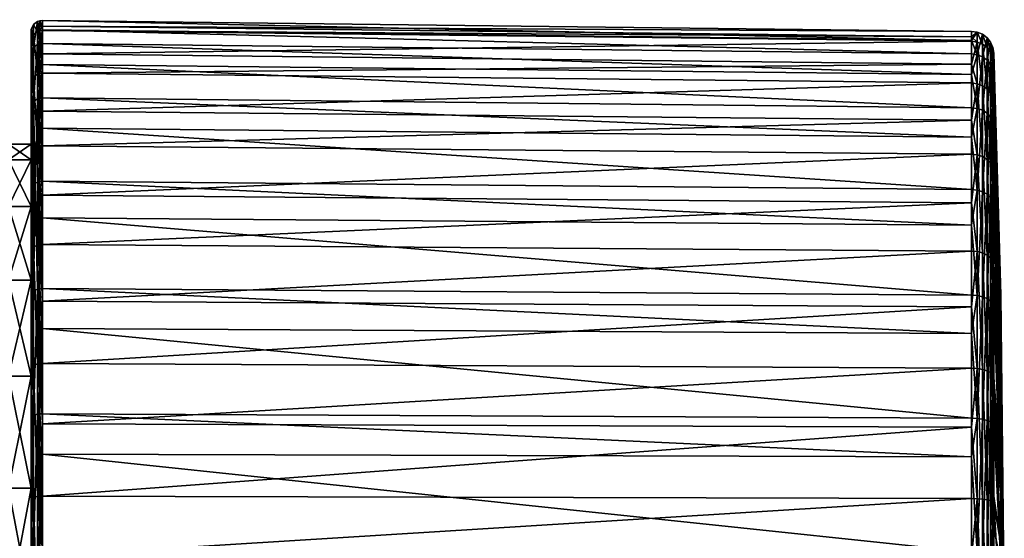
# Model space of a CAD drawing. Extents: x -0.143 to 0.143, y -0.081 to 0.085.
# Tile 49 of 49: x 0.1 to 0.143, y 0.031 to 0.054. Entities that reach past the tile are written whole.
import ezdxf

# ---------------------------------------------------------------- set-up
doc = ezdxf.new("R2010")
doc.units = 0
doc.layers.add('mesh', color=7, linetype='CONTINUOUS')

msp = doc.modelspace()

# ---------------------------------------------------------------- meshes
at = {"layer": 'mesh'}
mesh = msp.add_polyface(dxfattribs=at)
corners = [(0.1004, 0.047303, 0.00821), (0.0994, 0.048002, 0.013515), (0.0994, 0.047303, 0.00821), (0.1004, 0.048002, 0.013515), (0.0994, 0.047303, 0.018821), (0.1004, 0.047303, 0.018821), (0.0994, 0.050018, 0.026515), (0.084859, 0.04998, 0.026493), (0.086567, 0.050737, 0.025183), (0.08315, 0.049223, -0.000774), (0.0994, 0.050018, 0.000515), (0.084859, 0.04998, 0.000537), (0.0994, 0.045887, -0.004869), (0.081228, 0.048568, -0.001723), (0.0994, 0.045887, 0.0319), (0.08315, 0.049223, 0.027805), (0.081229, 0.048569, 0.028753), (0.0994, 0.052616, 0.020245), (0.090139, 0.05272, 0.019842), (0.090838, 0.053149, 0.017786), (0.089942, 0.052604, 0.020241), (0.089189, 0.052158, 0.021765), (0.0994, 0.052616, 0.006786), (0.090838, 0.053149, 0.009245), (0.09014, 0.052721, 0.007192), (0.0994, 0.053502, 0.013515), (0.091256, 0.053411, 0.011341), (0.086567, 0.050737, 0.001848), (0.089189, 0.052158, 0.005265), (0.089942, 0.052604, 0.00679), (0.0994, 0.045255, 0.023765), (0.1004, 0.05297, 0.014693), (0.100413, 0.053082, 0.014698), (0.1004, 0.051977, 0.020654), (0.1004, 0.052531, 0.008666), (0.100413, 0.052641, 0.008644), (0.1004, 0.050687, 0.002911), (0.100413, 0.050788, 0.002864), (0.1004, 0.045255, 0.003265), (0.100413, 0.049706, 0.02627), (0.1004, 0.041997, -0.00098), (0.100413, 0.047627, -0.002318)]
mesh.append_faces([[corners[k] for k in face] for face in [(0, 1, 2, 2), (3, 1, 0, 0), (3, 4, 1, 1), (5, 4, 3, 3), (6, 7, 8, 8), (9, 10, 11, 11), (9, 12, 10, 10), (13, 12, 9, 9), (14, 7, 6, 6), (14, 15, 7, 7), (16, 15, 14, 14), (17, 18, 19, 19), (17, 20, 18, 18), (6, 20, 17, 17), (6, 21, 20, 20), (8, 21, 6, 6), (22, 23, 24, 24), (25, 26, 22, 22), (10, 27, 11, 11), (10, 28, 27, 27), (22, 28, 10, 10), (22, 29, 28, 28), (24, 29, 22, 22), (2, 22, 10, 10), (1, 22, 2, 2), (1, 25, 22, 22), (4, 25, 1, 1), (4, 17, 25, 25), (30, 17, 4, 4), (30, 6, 17, 17), (31, 32, 33, 33), (34, 35, 31, 31), (36, 37, 34, 34), (3, 33, 5, 5), (3, 31, 33, 33), (0, 31, 3, 3), (0, 34, 31, 31), (38, 34, 0, 0), (38, 36, 34, 34), (5, 33, 39, 39), (40, 41, 36, 36)]])
mesh = msp.add_polyface(dxfattribs=at)
corners = [(0.100686, 0.046327, 0.031372), (0.100793, 0.050032, 0.026458), (0.100793, 0.046353, 0.031397), (0.1004, 0.051977, 0.020654), (0.100413, 0.053082, 0.014698), (0.100413, 0.052084, 0.020686), (0.1004, 0.05297, 0.014693), (0.100413, 0.052641, 0.008644), (0.1004, 0.052531, 0.008666), (0.100413, 0.050788, 0.002864), (0.100686, 0.050001, 0.02644), (0.100793, 0.052446, 0.020791), (0.100686, 0.052411, 0.020781), (0.100793, 0.053458, 0.014716), (0.100686, 0.053421, 0.014714), (0.100793, 0.053011, 0.008573), (0.100686, 0.052975, 0.00858), (0.100793, 0.051131, 0.002707), (0.100686, 0.051098, 0.002723), (0.100793, 0.047923, -0.002551), (0.100686, 0.047894, -0.002528), (0.10059, 0.046284, 0.031332), (0.10051, 0.049881, 0.026371), (0.10051, 0.052278, 0.020742), (0.10051, 0.053283, 0.014708), (0.10051, 0.052839, 0.008606), (0.10051, 0.050972, 0.00278), (0.10051, 0.047785, -0.002442), (0.10045, 0.046157, 0.031212), (0.100413, 0.049706, 0.02627), (0.100413, 0.047627, -0.002318), (0.1004, 0.050687, 0.002911)]
mesh.append_faces([[corners[k] for k in face] for face in [(0, 1, 2, 2), (3, 4, 5, 5), (6, 7, 4, 4), (8, 9, 7, 7), (10, 1, 0, 0), (10, 11, 1, 1), (12, 11, 10, 10), (12, 13, 11, 11), (14, 13, 12, 12), (14, 15, 13, 13), (16, 15, 14, 14), (16, 17, 15, 15), (18, 17, 16, 16), (18, 19, 17, 17), (20, 19, 18, 18), (21, 10, 0, 0), (22, 10, 21, 21), (22, 12, 10, 10), (23, 12, 22, 22), (23, 14, 12, 12), (24, 14, 23, 23), (24, 16, 14, 14), (25, 16, 24, 24), (25, 18, 16, 16), (26, 18, 25, 25), (26, 20, 18, 18), (27, 20, 26, 26), (28, 22, 21, 21), (29, 22, 28, 28), (29, 23, 22, 22), (5, 23, 29, 29), (5, 24, 23, 23), (4, 24, 5, 5), (4, 25, 24, 24), (7, 25, 4, 4), (7, 26, 25, 25), (9, 26, 7, 7), (9, 27, 26, 26), (30, 27, 9, 9), (3, 5, 29, 29), (31, 30, 9, 9)]])
mesh = msp.add_polyface(dxfattribs=at)
corners = [(0.100793, 0.050032, 0.026458), (0.100793, 0.052446, 0.020791), (0.100905, 0.051524, 0.022985), (0.100905, 0.048704, 0.028261), (0.100793, 0.046353, 0.031397), (0.100905, 0.050043, 0.026464), (0.100793, 0.053458, 0.014716), (0.100793, 0.053011, 0.008573), (0.100905, 0.053215, 0.011224), (0.100905, 0.052457, 0.020794), (0.100905, 0.053055, 0.017203), (0.100905, 0.053469, 0.014716), (0.100793, 0.051131, 0.002707), (0.100793, 0.047923, -0.002551), (0.100905, 0.049464, -0.000047), (0.100905, 0.053022, 0.00857), (0.100905, 0.051996, 0.00537), (0.100905, 0.051141, 0.002703), (0.100905, 0.047932, -0.002558), (0.100905, 0.045754, -0.004736), (0.141951, 0.049056, 0.000204), (0.141951, 0.047555, -0.002258), (0.141951, 0.050706, 0.002909), (0.141951, 0.051542, 0.005521), (0.141951, 0.052551, 0.008672), (0.141951, 0.052738, 0.011267), (0.141951, 0.052987, 0.014709), (0.141951, 0.052581, 0.017134), (0.141951, 0.051989, 0.020678), (0.141951, 0.051079, 0.022809), (0.141951, 0.049613, 0.026244), (0.141951, 0.048311, 0.027988), (0.141951, 0.045993, 0.031093), (0.100905, 0.046362, 0.031405)]
mesh.append_faces([[corners[k] for k in face] for face in [(0, 1, 2, 2), (0, 3, 4, 4), (0, 5, 3, 3), (2, 5, 0, 0), (6, 7, 8, 8), (1, 9, 2, 2), (1, 10, 9, 9), (6, 10, 1, 1), (6, 11, 10, 10), (8, 11, 6, 6), (12, 13, 14, 14), (7, 15, 8, 8), (7, 16, 15, 15), (12, 16, 7, 7), (12, 17, 16, 16), (14, 17, 12, 12), (13, 18, 14, 14), (13, 19, 18, 18), (20, 18, 21, 21), (20, 14, 18, 18), (22, 14, 20, 20), (22, 17, 14, 14), (23, 17, 22, 22), (23, 16, 17, 17), (24, 16, 23, 23), (24, 15, 16, 16), (25, 15, 24, 24), (25, 8, 15, 15), (26, 8, 25, 25), (26, 11, 8, 8), (27, 11, 26, 26), (27, 10, 11, 11), (28, 10, 27, 27), (28, 9, 10, 10), (29, 9, 28, 28), (29, 2, 9, 9), (30, 2, 29, 29), (30, 5, 2, 2), (31, 5, 30, 30), (31, 3, 5, 5), (32, 3, 31, 31), (32, 33, 3, 3)]])
mesh = msp.add_polyface(dxfattribs=at)
corners = [(0.142201, 0.052516, 0.008679), (0.141951, 0.052551, 0.008672), (0.141951, 0.051542, 0.005521), (0.142201, 0.052952, 0.014707), (0.141951, 0.052987, 0.014709), (0.141951, 0.052738, 0.011267), (0.142201, 0.051955, 0.020668), (0.141951, 0.051989, 0.020678), (0.141951, 0.052581, 0.017134), (0.142895, 0.051851, 0.008808), (0.142936, 0.051606, 0.008855), (0.142936, 0.051995, 0.014233), (0.142895, 0.052275, 0.014675), (0.142936, 0.052026, 0.014664), (0.142936, 0.051157, 0.01986), (0.141951, 0.051079, 0.022809), (0.142201, 0.049582, 0.026226), (0.142434, 0.051862, 0.020641), (0.142636, 0.051716, 0.020598), (0.142434, 0.049499, 0.026178), (0.142793, 0.051526, 0.020542), (0.142636, 0.049367, 0.026102), (0.142434, 0.052855, 0.014702), (0.142636, 0.052703, 0.014695), (0.142793, 0.052505, 0.014686), (0.142895, 0.051305, 0.020477), (0.142936, 0.051065, 0.020408), (0.142434, 0.052421, 0.008698), (0.142636, 0.052272, 0.008726), (0.142793, 0.052078, 0.008764), (0.142201, 0.050673, 0.002923), (0.142434, 0.050585, 0.002964), (0.142636, 0.050447, 0.003027), (0.142793, 0.050267, 0.003109), (0.142895, 0.050057, 0.003205), (0.142936, 0.051512, 0.008561)]
mesh.append_faces([[corners[k] for k in face] for face in [(0, 1, 2, 2), (3, 4, 5, 5), (6, 7, 8, 8), (9, 10, 11, 11), (12, 13, 14, 14), (6, 15, 7, 7), (6, 16, 15, 15), (17, 16, 6, 6), (18, 19, 17, 17), (20, 21, 18, 18), (3, 8, 4, 4), (3, 6, 8, 8), (22, 6, 3, 3), (22, 17, 6, 6), (23, 17, 22, 22), (23, 18, 17, 17), (24, 18, 23, 23), (24, 20, 18, 18), (12, 20, 24, 24), (12, 25, 20, 20), (14, 25, 12, 12), (14, 26, 25, 25), (0, 5, 1, 1), (0, 3, 5, 5), (27, 3, 0, 0), (27, 22, 3, 3), (28, 22, 27, 27), (28, 23, 22, 22), (29, 23, 28, 28), (29, 24, 23, 23), (9, 24, 29, 29), (9, 12, 24, 24), (11, 12, 9, 9), (11, 13, 12, 12), (30, 0, 2, 2), (31, 0, 30, 30), (31, 27, 0, 0), (32, 27, 31, 31), (32, 28, 27, 27), (33, 29, 28, 28), (34, 9, 29, 29), (35, 10, 9, 9)]])
mesh = msp.add_polyface(dxfattribs=at)
corners = [(0.142201, 0.050673, 0.002923), (0.141951, 0.050706, 0.002909), (0.141951, 0.049056, 0.000204), (0.142201, 0.049582, 0.026226), (0.141951, 0.049613, 0.026244), (0.141951, 0.051079, 0.022809), (0.142895, 0.046994, -0.001817), (0.142936, 0.046798, -0.001663), (0.142936, 0.049734, 0.003151), (0.142895, 0.050057, 0.003205), (0.142936, 0.049831, 0.003309), (0.142936, 0.051512, 0.008561), (0.142895, 0.051305, 0.020477), (0.142936, 0.051065, 0.020408), (0.142936, 0.049046, 0.025139), (0.142895, 0.048995, 0.025888), (0.142936, 0.048779, 0.025764), (0.142936, 0.045776, 0.029787), (0.141951, 0.048311, 0.027988), (0.142201, 0.045968, 0.031069), (0.142434, 0.049499, 0.026178), (0.142636, 0.049367, 0.026102), (0.142434, 0.045897, 0.031002), (0.142793, 0.049195, 0.026003), (0.142636, 0.045787, 0.030898), (0.142793, 0.045644, 0.030761), (0.142895, 0.045476, 0.030602), (0.142434, 0.051862, 0.020641), (0.142636, 0.051716, 0.020598), (0.142793, 0.051526, 0.020542), (0.141951, 0.051542, 0.005521), (0.142793, 0.050267, 0.003109), (0.142636, 0.052272, 0.008726), (0.142636, 0.050447, 0.003027), (0.142793, 0.052078, 0.008764), (0.142895, 0.051851, 0.008808), (0.142201, 0.047527, -0.002236), (0.141951, 0.047555, -0.002258), (0.142434, 0.047451, -0.002176), (0.142434, 0.050585, 0.002964), (0.142636, 0.047331, -0.002082), (0.142793, 0.047176, -0.00196), (0.143253, 0.039686, 0.020085), (0.142936, 0.052026, 0.014664), (0.143253, 0.040872, 0.017098), (0.142936, 0.051157, 0.01986), (0.142936, 0.051995, 0.014233), (0.143253, 0.041338, 0.013918), (0.143253, 0.040047, 0.007666), (0.143253, 0.041058, 0.010716)]
mesh.append_faces([[corners[k] for k in face] for face in [(0, 1, 2, 2), (3, 4, 5, 5), (6, 7, 8, 8), (9, 10, 11, 11), (12, 13, 14, 14), (15, 16, 17, 17), (3, 18, 4, 4), (3, 19, 18, 18), (20, 19, 3, 3), (21, 22, 20, 20), (23, 24, 21, 21), (15, 25, 23, 23), (17, 26, 15, 15), (27, 20, 3, 3), (28, 21, 20, 20), (29, 23, 21, 21), (12, 23, 29, 29), (12, 15, 23, 23), (14, 15, 12, 12), (14, 16, 15, 15), (0, 30, 1, 1), (31, 32, 33, 33), (9, 34, 31, 31), (11, 35, 9, 9), (36, 2, 37, 37), (36, 0, 2, 2), (38, 0, 36, 36), (38, 39, 0, 0), (40, 39, 38, 38), (40, 33, 39, 39), (41, 33, 40, 40), (41, 31, 33, 33), (6, 31, 41, 41), (6, 9, 31, 31), (8, 9, 6, 6), (8, 10, 9, 9), (42, 14, 13, 13), (43, 44, 45, 45), (46, 47, 43, 43), (48, 10, 8, 8), (49, 11, 10, 10)]])
mesh = msp.add_polyface(dxfattribs=at)
corners = [(0.142895, 0.045476, 0.030602), (0.142936, 0.045296, 0.030431), (0.142936, 0.041524, 0.033555), (0.142895, 0.040946, 0.034355), (0.142936, 0.040811, 0.034146), (0.142936, 0.036521, 0.03624), (0.142793, 0.035735, 0.037153), (0.142793, 0.041071, 0.034549), (0.142895, 0.035659, 0.036935), (0.142793, 0.045644, 0.030761), (0.142895, 0.048995, 0.025888), (0.142936, 0.045776, 0.029787), (0.142793, 0.047176, -0.00196), (0.142895, 0.042834, -0.005977), (0.142895, 0.046994, -0.001817), (0.142793, 0.042977, -0.006158), (0.142895, 0.037812, -0.00904), (0.142793, 0.037908, -0.00925), (0.142636, 0.043099, -0.006314), (0.142936, 0.037708, -0.008813), (0.143253, 0.037842, 0.022718), (0.142936, 0.048779, 0.025764), (0.143253, 0.035441, 0.024854), (0.143253, 0.032612, 0.02638), (0.143253, 0.039686, 0.020085), (0.142936, 0.049046, 0.025139), (0.142936, 0.051065, 0.020408), (0.142936, 0.051157, 0.01986), (0.143253, 0.040872, 0.017098), (0.142936, 0.052026, 0.014664), (0.143253, 0.041338, 0.013918), (0.142936, 0.051606, 0.008855), (0.143253, 0.041058, 0.010716), (0.142936, 0.051995, 0.014233), (0.143253, 0.03836, 0.00493), (0.142936, 0.046798, -0.001663), (0.143253, 0.036087, 0.002657), (0.142936, 0.049734, 0.003151), (0.143253, 0.040047, 0.007666), (0.142936, 0.049831, 0.003309), (0.142936, 0.051512, 0.008561), (0.142936, 0.042724, -0.005738), (0.143253, 0.033352, 0.00097)]
mesh.append_faces([[corners[k] for k in face] for face in [(0, 1, 2, 2), (3, 4, 5, 5), (3, 6, 7, 7), (3, 8, 6, 6), (5, 8, 3, 3), (0, 7, 9, 9), (0, 3, 7, 7), (2, 3, 0, 0), (2, 4, 3, 3), (10, 0, 9, 9), (11, 1, 0, 0), (12, 13, 14, 14), (12, 15, 13, 13), (15, 16, 13, 13), (15, 17, 16, 16), (18, 17, 15, 15), (16, 19, 13, 13), (20, 11, 21, 21), (22, 2, 1, 1), (23, 5, 4, 4), (22, 4, 2, 2), (22, 23, 4, 4), (20, 1, 11, 11), (20, 22, 1, 1), (24, 21, 25, 25), (24, 20, 21, 21), (26, 27, 28, 28), (29, 30, 28, 28), (30, 31, 32, 32), (33, 31, 30, 30), (28, 24, 26, 26), (34, 35, 36, 36), (34, 37, 35, 35), (38, 37, 34, 34), (32, 39, 38, 38), (31, 40, 32, 32), (14, 41, 35, 35), (14, 13, 41, 41), (13, 19, 41, 41), (36, 35, 41, 41), (42, 41, 19, 19), (42, 36, 41, 41)]])
mesh = msp.add_polyface(dxfattribs=at)
corners = [(0.1004, 0.037752, -0.004238), (0.0994, 0.041997, -0.00098), (0.0994, 0.037752, -0.004238), (0.1004, 0.041997, -0.00098), (0.0994, 0.045255, 0.003265), (0.1004, 0.045255, 0.003265), (0.0994, 0.047303, 0.00821), (0.1004, 0.047303, 0.00821), (0.1004, 0.047303, 0.018821), (0.0994, 0.045255, 0.023765), (0.0994, 0.047303, 0.018821), (0.1004, 0.045255, 0.023765), (0.0994, 0.041997, 0.028011), (0.1004, 0.041997, 0.028011), (0.0994, 0.037752, 0.031269), (0.1004, 0.037752, 0.031269), (0.07917, 0.048044, -0.002422), (0.07706, 0.047711, -0.002843), (0.0994, 0.045887, -0.004869), (0.081228, 0.048568, -0.001723), (0.0749, 0.047595, 0.030015), (0.077073, 0.047713, 0.029872), (0.0994, 0.045887, 0.0319), (0.0994, 0.040502, -0.009001), (0.0994, 0.050018, 0.000515), (0.0994, 0.050018, 0.026515), (0.0994, 0.040502, 0.036032), (0.1004, 0.045999, 0.031061), (0.1004, 0.050687, 0.002911), (0.100413, 0.04141, 0.035016), (0.10051, 0.04152, 0.035185), (0.100413, 0.035959, 0.037686), (0.10045, 0.046157, 0.031212), (0.100413, 0.047627, -0.002318), (0.10051, 0.04346, -0.006768), (0.10051, 0.047785, -0.002442), (0.100413, 0.043335, -0.00661), (0.100413, 0.038153, -0.009771), (0.10051, 0.038237, -0.009954), (0.100413, 0.049706, 0.02627), (0.1004, 0.038107, -0.009669)]
mesh.append_faces([[corners[k] for k in face] for face in [(0, 1, 2, 2), (3, 1, 0, 0), (3, 4, 1, 1), (5, 4, 3, 3), (5, 6, 4, 4), (7, 6, 5, 5), (8, 9, 10, 10), (11, 9, 8, 8), (11, 12, 9, 9), (13, 12, 11, 11), (13, 14, 12, 12), (15, 14, 13, 13), (16, 17, 18, 18), (19, 16, 18, 18), (20, 21, 22, 22), (1, 23, 2, 2), (1, 18, 23, 23), (4, 18, 1, 1), (4, 24, 18, 18), (6, 24, 4, 4), (12, 25, 9, 9), (12, 22, 25, 25), (14, 22, 12, 12), (14, 26, 22, 22), (11, 27, 13, 13), (3, 28, 5, 5), (29, 30, 31, 31), (29, 32, 30, 30), (33, 34, 35, 35), (36, 34, 33, 33), (37, 38, 36, 36), (27, 32, 29, 29), (27, 39, 32, 32), (40, 37, 36, 36), (0, 36, 3, 3), (0, 40, 36, 36), (13, 29, 15, 15), (13, 27, 29, 29), (11, 39, 27, 27), (8, 39, 11, 11), (36, 33, 3, 3)]])
mesh = msp.add_polyface(dxfattribs=at)
corners = [(0.142201, 0.043253, -0.00651), (0.141951, 0.043275, -0.006537), (0.141951, 0.040813, -0.008039), (0.142201, 0.047527, -0.002236), (0.141951, 0.047555, -0.002258), (0.141951, 0.045415, -0.004398), (0.142201, 0.045968, 0.031069), (0.141951, 0.045993, 0.031093), (0.141951, 0.048311, 0.027988), (0.142201, 0.041314, 0.034925), (0.141951, 0.041333, 0.034954), (0.141951, 0.044426, 0.032392), (0.142201, 0.035882, 0.037575), (0.141951, 0.035894, 0.037609), (0.141951, 0.039631, 0.035785), (0.142434, 0.041261, 0.034843), (0.142434, 0.035851, 0.037484), (0.142636, 0.041179, 0.034715), (0.142636, 0.0358, 0.03734), (0.142793, 0.041071, 0.034549), (0.142793, 0.035735, 0.037153), (0.142434, 0.045897, 0.031002), (0.142636, 0.045787, 0.030898), (0.142793, 0.045644, 0.030761), (0.142434, 0.049499, 0.026178), (0.142636, 0.049367, 0.026102), (0.142793, 0.049195, 0.026003), (0.142636, 0.047331, -0.002082), (0.142793, 0.042977, -0.006158), (0.142793, 0.047176, -0.00196), (0.142636, 0.043099, -0.006314), (0.142434, 0.047451, -0.002176), (0.142434, 0.043194, -0.006433), (0.142636, 0.03799, -0.00943), (0.142793, 0.037908, -0.00925), (0.142434, 0.038053, -0.009568), (0.142201, 0.038094, -0.009656), (0.141951, 0.038108, -0.009688), (0.100905, 0.041621, 0.035342), (0.100905, 0.03986, 0.036204)]
mesh.append_faces([[corners[k] for k in face] for face in [(0, 1, 2, 2), (3, 4, 5, 5), (6, 7, 8, 8), (9, 10, 11, 11), (12, 13, 14, 14), (9, 14, 10, 10), (9, 12, 14, 14), (15, 12, 9, 9), (15, 16, 12, 12), (17, 16, 15, 15), (17, 18, 16, 16), (19, 18, 17, 17), (19, 20, 18, 18), (6, 11, 7, 7), (6, 9, 11, 11), (21, 9, 6, 6), (21, 15, 9, 9), (22, 15, 21, 21), (22, 17, 15, 15), (23, 17, 22, 22), (23, 19, 17, 17), (24, 21, 6, 6), (25, 22, 21, 21), (26, 23, 22, 22), (27, 28, 29, 29), (27, 30, 28, 28), (31, 30, 27, 27), (31, 32, 30, 30), (3, 32, 31, 31), (3, 0, 32, 32), (5, 0, 3, 3), (5, 1, 0, 0), (30, 33, 34, 34), (32, 33, 30, 30), (32, 35, 33, 33), (0, 35, 32, 32), (0, 36, 35, 35), (2, 36, 0, 0), (2, 37, 36, 36), (14, 38, 10, 10), (13, 39, 14, 14)]])
mesh = msp.add_polyface(dxfattribs=at)
corners = [(0.100793, 0.030069, 0.039372), (0.100905, 0.03007, 0.039383), (0.100905, 0.028389, 0.03935), (0.100905, 0.034309, 0.038445), (0.100793, 0.041615, 0.035332), (0.100793, 0.046353, 0.031397), (0.100905, 0.044745, 0.032748), (0.100793, 0.036083, 0.038041), (0.100905, 0.036087, 0.038052), (0.100905, 0.03986, 0.036204), (0.100905, 0.041621, 0.035342), (0.100905, 0.046362, 0.031405), (0.100905, 0.048704, 0.028261), (0.100793, 0.043568, -0.006906), (0.100905, 0.043575, -0.006915), (0.100905, 0.045754, -0.004736), (0.100905, 0.041064, -0.008447), (0.100793, 0.03831, -0.010114), (0.100905, 0.038315, -0.010124), (0.100905, 0.035647, -0.010979), (0.100793, 0.032445, -0.011994), (0.100905, 0.032447, -0.012005), (0.100905, 0.029793, -0.012198), (0.100793, 0.026302, -0.01244), (0.100905, 0.026301, -0.012452), (0.141951, 0.02975, -0.011721), (0.141951, 0.026309, -0.01197), (0.141951, 0.032345, -0.011534), (0.141951, 0.035496, -0.010525), (0.141951, 0.038108, -0.009688), (0.141951, 0.040813, -0.008039), (0.141951, 0.043275, -0.006537), (0.141951, 0.045415, -0.004398), (0.141951, 0.047555, -0.002258), (0.100905, 0.047932, -0.002558), (0.141951, 0.044426, 0.032392), (0.141951, 0.045993, 0.031093), (0.141951, 0.041333, 0.034954), (0.141951, 0.039631, 0.035785), (0.141951, 0.035894, 0.037609), (0.141951, 0.034183, 0.037985), (0.141951, 0.029983, 0.038908), (0.141951, 0.028373, 0.038873), (0.141951, 0.023933, 0.038778), (0.100905, 0.02391, 0.039261)]
mesh.append_faces([[corners[k] for k in face] for face in [(0, 1, 2, 2), (3, 1, 0, 0), (4, 5, 6, 6), (7, 8, 3, 3), (7, 9, 8, 8), (4, 10, 9, 9), (6, 10, 4, 4), (5, 11, 6, 6), (5, 12, 11, 11), (13, 14, 15, 15), (13, 16, 14, 14), (17, 18, 16, 16), (17, 19, 18, 18), (20, 21, 19, 19), (20, 22, 21, 21), (23, 24, 22, 22), (25, 24, 26, 26), (25, 22, 24, 24), (27, 22, 25, 25), (27, 21, 22, 22), (28, 21, 27, 27), (28, 19, 21, 21), (29, 19, 28, 28), (29, 18, 19, 19), (30, 18, 29, 29), (30, 16, 18, 18), (31, 16, 30, 30), (31, 14, 16, 16), (32, 14, 31, 31), (32, 15, 14, 14), (33, 15, 32, 32), (33, 34, 15, 15), (35, 11, 36, 36), (35, 6, 11, 11), (37, 6, 35, 35), (37, 10, 6, 6), (38, 9, 10, 10), (39, 8, 9, 9), (40, 3, 8, 8), (41, 1, 3, 3), (42, 2, 1, 1), (43, 44, 2, 2)]])
mesh = msp.add_polyface(dxfattribs=at)
corners = [(0.100793, 0.030069, 0.039372), (0.100793, 0.036083, 0.038041), (0.100905, 0.034309, 0.038445), (0.100905, 0.028389, 0.03935), (0.100793, 0.023911, 0.03925), (0.100793, 0.041615, 0.035332), (0.100905, 0.03986, 0.036204), (0.100793, 0.043568, -0.006906), (0.100905, 0.045754, -0.004736), (0.100793, 0.047923, -0.002551), (0.100793, 0.03831, -0.010114), (0.100905, 0.041064, -0.008447), (0.100793, 0.032445, -0.011994), (0.100905, 0.035647, -0.010979), (0.100793, 0.026302, -0.01244), (0.100905, 0.029793, -0.012198), (0.100686, 0.030066, 0.039336), (0.100686, 0.023916, 0.039214), (0.100686, 0.036071, 0.038007), (0.100686, 0.041595, 0.035302), (0.100793, 0.046353, 0.031397), (0.100686, 0.046327, 0.031372), (0.100686, 0.047894, -0.002528), (0.100686, 0.043545, -0.006877), (0.100686, 0.038295, -0.01008), (0.100686, 0.032438, -0.011958), (0.100686, 0.026303, -0.012404), (0.10059, 0.046284, 0.031332), (0.10051, 0.030052, 0.039198), (0.10051, 0.023935, 0.039076), (0.10051, 0.036025, 0.037876), (0.10051, 0.04152, 0.035185), (0.10051, 0.047785, -0.002442), (0.10051, 0.04346, -0.006768), (0.10051, 0.038237, -0.009954), (0.10051, 0.032411, -0.011822), (0.10051, 0.02631, -0.012266), (0.10045, 0.046157, 0.031212), (0.100413, 0.043335, -0.00661), (0.100413, 0.038153, -0.009771), (0.100413, 0.032373, -0.011624)]
mesh.append_faces([[corners[k] for k in face] for face in [(0, 1, 2, 2), (0, 3, 4, 4), (5, 6, 1, 1), (7, 8, 9, 9), (10, 11, 7, 7), (12, 13, 10, 10), (14, 15, 12, 12), (16, 0, 17, 17), (16, 1, 0, 0), (18, 1, 16, 16), (18, 5, 1, 1), (19, 5, 18, 18), (19, 20, 5, 5), (21, 20, 19, 19), (22, 7, 9, 9), (23, 7, 22, 22), (23, 10, 7, 7), (24, 10, 23, 23), (24, 12, 10, 10), (25, 12, 24, 24), (25, 14, 12, 12), (26, 14, 25, 25), (27, 21, 19, 19), (28, 16, 29, 29), (28, 18, 16, 16), (30, 18, 28, 28), (30, 19, 18, 18), (31, 19, 30, 30), (31, 27, 19, 19), (32, 23, 22, 22), (33, 23, 32, 32), (33, 24, 23, 23), (34, 24, 33, 33), (34, 25, 24, 24), (35, 25, 34, 34), (35, 26, 25, 25), (36, 26, 35, 35), (37, 27, 31, 31), (38, 34, 33, 33), (39, 35, 34, 34), (40, 36, 35, 35)]])
mesh = msp.add_polyface(dxfattribs=at)
corners = [(0.1004, 0.032808, -0.006286), (0.0994, 0.032808, -0.006286), (0.1004, 0.027502, -0.006985), (0.0994, 0.037752, -0.004238), (0.1004, 0.037752, -0.004238), (0.1004, 0.037752, 0.031269), (0.0994, 0.032808, 0.033317), (0.0994, 0.037752, 0.031269), (0.1004, 0.032808, 0.033317), (0.0994, 0.027502, 0.034015), (0.1004, 0.027502, 0.034015), (0.0994, 0.022196, 0.033317), (0.0994, 0.027502, -0.006985), (0.0994, 0.027502, -0.012485), (0.0994, 0.034231, -0.011599), (0.0994, 0.040502, -0.009001), (0.0994, 0.040502, 0.036032), (0.0994, 0.034231, 0.038629), (0.0994, 0.027502, 0.039515), (0.1004, 0.030021, 0.038886), (0.100413, 0.030032, 0.038997), (0.1004, 0.023979, 0.038766), (0.100413, 0.035959, 0.037686), (0.1004, 0.035922, 0.03758), (0.1004, 0.038107, -0.009669), (0.100413, 0.032373, -0.011624), (0.100413, 0.038153, -0.009771), (0.1004, 0.032352, -0.011514), (0.100413, 0.026319, -0.012064), (0.1004, 0.026324, -0.011952), (0.10051, 0.030052, 0.039198), (0.100413, 0.023963, 0.038877), (0.10051, 0.036025, 0.037876), (0.10051, 0.04152, 0.035185), (0.10051, 0.032411, -0.011822), (0.10051, 0.02631, -0.012266), (0.100413, 0.04141, 0.035016)]
mesh.append_faces([[corners[k] for k in face] for face in [(0, 1, 2, 2), (0, 3, 1, 1), (4, 3, 0, 0), (5, 6, 7, 7), (8, 6, 5, 5), (8, 9, 6, 6), (10, 9, 8, 8), (10, 11, 9, 9), (2, 1, 12, 12), (1, 13, 12, 12), (1, 14, 13, 13), (3, 14, 1, 1), (3, 15, 14, 14), (6, 16, 7, 7), (6, 17, 16, 16), (9, 17, 6, 6), (9, 18, 17, 17), (11, 18, 9, 9), (19, 20, 21, 21), (19, 22, 20, 20), (23, 22, 19, 19), (24, 25, 26, 26), (27, 25, 24, 24), (27, 28, 25, 25), (29, 28, 27, 27), (0, 24, 4, 4), (0, 27, 24, 24), (2, 27, 0, 0), (2, 29, 27, 27), (10, 19, 21, 21), (8, 19, 10, 10), (8, 23, 19, 19), (5, 23, 8, 8), (20, 30, 31, 31), (20, 32, 30, 30), (22, 32, 20, 20), (22, 33, 32, 32), (25, 34, 26, 26), (28, 35, 25, 25), (23, 36, 22, 22), (5, 36, 23, 23)]])
mesh = msp.add_polyface(dxfattribs=at)
corners = [(0.142895, 0.035659, 0.036935), (0.142936, 0.035578, 0.0367), (0.142936, 0.031036, 0.037698), (0.142895, 0.029914, 0.038198), (0.142936, 0.02989, 0.03795), (0.142936, 0.025365, 0.037853), (0.142895, 0.032209, -0.010834), (0.142936, 0.032456, -0.010495), (0.142936, 0.037708, -0.008813), (0.142895, 0.026342, -0.011257), (0.142936, 0.026784, -0.010978), (0.142936, 0.032162, -0.010589), (0.142895, 0.024032, 0.038072), (0.142936, 0.036521, 0.03624), (0.142895, 0.037812, -0.00904), (0.142793, 0.037908, -0.00925), (0.142793, 0.032253, -0.01106), (0.142793, 0.026331, -0.011488), (0.142936, 0.026354, -0.011009), (0.143253, 0.03836, 0.00493), (0.143253, 0.036087, 0.002657), (0.1434, 0.027502, 0.013515), (0.143253, 0.041058, 0.010716), (0.143253, 0.040047, 0.007666), (0.143253, 0.040872, 0.017098), (0.143253, 0.041338, 0.013918), (0.143253, 0.027099, -0.000321), (0.143253, 0.030301, -0.000041), (0.143253, 0.029508, 0.027211), (0.143253, 0.026295, 0.027305), (0.143253, 0.032612, 0.02638), (0.143253, 0.035441, 0.024854), (0.143253, 0.037842, 0.022718), (0.143253, 0.039686, 0.020085), (0.143253, 0.033352, 0.00097), (0.143253, 0.023919, 0.000145)]
mesh.append_faces([[corners[k] for k in face] for face in [(0, 1, 2, 2), (3, 4, 5, 5), (6, 7, 8, 8), (9, 10, 11, 11), (5, 12, 3, 3), (2, 3, 0, 0), (2, 4, 3, 3), (13, 1, 0, 0), (14, 6, 8, 8), (15, 6, 14, 14), (6, 11, 7, 7), (6, 9, 11, 11), (16, 9, 6, 6), (16, 17, 9, 9), (9, 18, 10, 10), (19, 20, 21, 21), (22, 23, 21, 21), (24, 25, 21, 21), (26, 10, 18, 18), (27, 7, 11, 11), (28, 2, 1, 1), (29, 5, 4, 4), (28, 4, 2, 2), (28, 29, 4, 4), (21, 29, 28, 28), (30, 1, 13, 13), (30, 28, 1, 1), (21, 28, 30, 30), (21, 30, 31, 31), (21, 31, 32, 32), (21, 32, 33, 33), (25, 22, 21, 21), (21, 23, 19, 19), (24, 21, 33, 33), (21, 20, 34, 34), (27, 8, 7, 7), (27, 34, 8, 8), (21, 34, 27, 27), (26, 11, 10, 10), (26, 27, 11, 11), (21, 27, 26, 26), (35, 26, 18, 18)]])
mesh = msp.add_polyface(dxfattribs=at)
corners = [(0.142201, 0.032338, -0.011499), (0.141951, 0.032345, -0.011534), (0.141951, 0.02975, -0.011721), (0.142201, 0.038094, -0.009656), (0.141951, 0.038108, -0.009688), (0.141951, 0.035496, -0.010525), (0.142201, 0.02998, 0.038872), (0.141951, 0.029983, 0.038908), (0.141951, 0.034183, 0.037985), (0.142201, 0.023938, 0.038743), (0.141951, 0.023933, 0.038778), (0.141951, 0.028373, 0.038873), (0.142434, 0.02997, 0.038776), (0.142636, 0.029956, 0.038625), (0.142434, 0.023951, 0.038647), (0.142793, 0.029936, 0.038428), (0.142636, 0.023972, 0.038496), (0.142895, 0.029914, 0.038198), (0.142793, 0.024, 0.0383), (0.142201, 0.035882, 0.037575), (0.141951, 0.035894, 0.037609), (0.142434, 0.035851, 0.037484), (0.142636, 0.0358, 0.03734), (0.142793, 0.035735, 0.037153), (0.142895, 0.035659, 0.036935), (0.142793, 0.037908, -0.00925), (0.142793, 0.032253, -0.01106), (0.142895, 0.032209, -0.010834), (0.142636, 0.03799, -0.00943), (0.142636, 0.032291, -0.011255), (0.142434, 0.038053, -0.009568), (0.142434, 0.03232, -0.011404), (0.142793, 0.026331, -0.011488), (0.142636, 0.026322, -0.011686), (0.142434, 0.026315, -0.011838), (0.142201, 0.02631, -0.011934), (0.141951, 0.026309, -0.01197), (0.100905, 0.036087, 0.038052), (0.100905, 0.034309, 0.038445), (0.100905, 0.03007, 0.039383), (0.100905, 0.028389, 0.03935)]
mesh.append_faces([[corners[k] for k in face] for face in [(0, 1, 2, 2), (3, 4, 5, 5), (6, 7, 8, 8), (9, 10, 11, 11), (6, 11, 7, 7), (6, 9, 11, 11), (12, 9, 6, 6), (13, 14, 12, 12), (15, 16, 13, 13), (17, 18, 15, 15), (19, 8, 20, 20), (19, 6, 8, 8), (21, 6, 19, 19), (21, 12, 6, 6), (22, 12, 21, 21), (22, 13, 12, 12), (23, 13, 22, 22), (23, 15, 13, 13), (24, 15, 23, 23), (24, 17, 15, 15), (25, 26, 27, 27), (28, 26, 25, 25), (28, 29, 26, 26), (30, 29, 28, 28), (30, 31, 29, 29), (3, 31, 30, 30), (3, 0, 31, 31), (5, 0, 3, 3), (5, 1, 0, 0), (29, 32, 26, 26), (29, 33, 32, 32), (31, 33, 29, 29), (31, 34, 33, 33), (0, 34, 31, 31), (0, 35, 34, 34), (2, 35, 0, 0), (2, 36, 35, 35), (8, 37, 20, 20), (7, 38, 8, 8), (11, 39, 7, 7), (10, 40, 11, 11)]])

doc.saveas('drawing.dxf')
